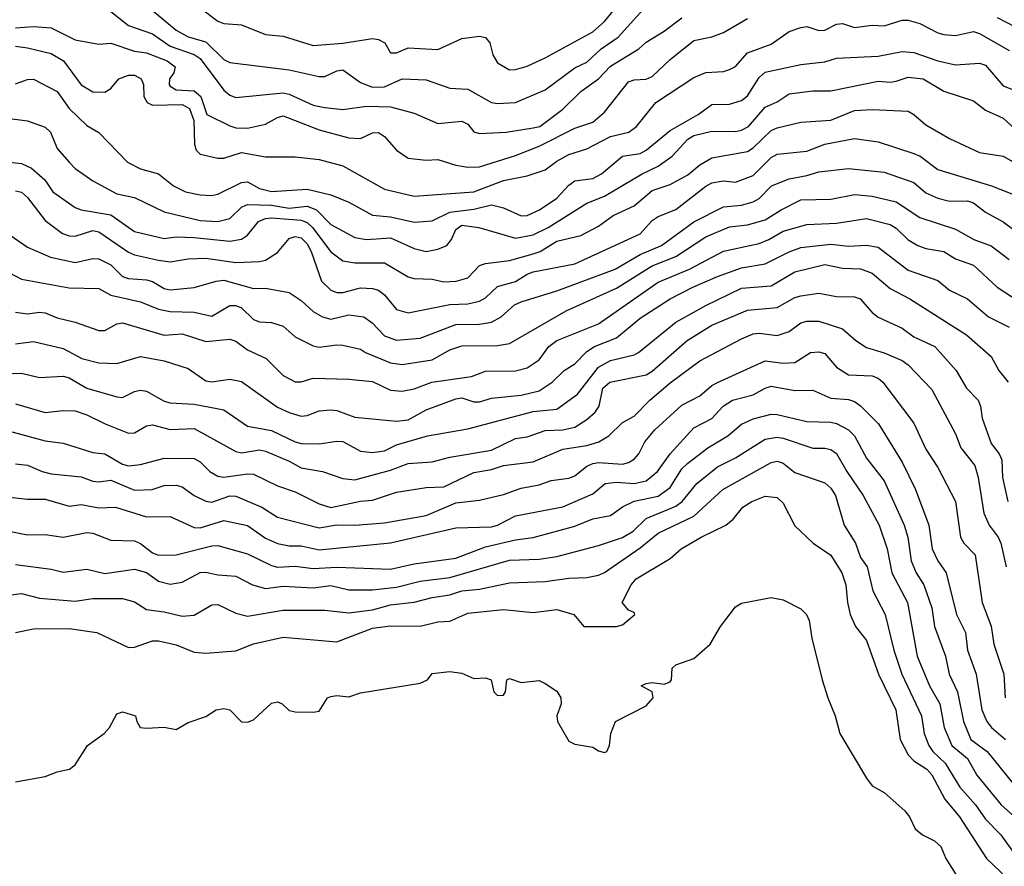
# Model space of a CAD drawing. Header units: metres. Extents: x -51132 to -49532, y -231222 to -229437.
# Tile 251 of 256: x -50550 to -50467, y -229842 to -229771. Entities that reach past the tile are written whole.
import ezdxf

# ---------------------------------------------------------------- set-up
doc = ezdxf.new("R2010")
doc.units = ezdxf.units.M
doc.layers.add('CONTOUR_INDEX', color=1, linetype='Continuous')
doc.layers.add('CONTOUR_INTER', color=3, linetype='Continuous')

msp = doc.modelspace()

# ---------------------------------------------------------------- linework, layer by layer
at = {"layer": 'CONTOUR_INDEX'}
for points, elevation in [([(-50550.58, -229773.536), (-50549.58, -229773.653), (-50547.58, -229774.134), (-50546.559, -229774.759), (-50545.08, -229776.775), (-50544.08, -229777.348), (-50543.08, -229777.392), (-50542.58, -229777.081), (-50541.908, -229776.259), (-50541.08, -229775.968), (-50540.58, -229775.956), (-50540.021, -229776.259), (-50539.826, -229776.759), (-50539.804, -229777.759), (-50539.513, -229778.259), (-50539.08, -229778.478), (-50536.58, -229778.421), (-50535.973, -229778.759), (-50535.608, -229779.759), (-50535.556, -229781.759), (-50535.413, -229782.259), (-50535.08, -229782.604), (-50533.58, -229782.943), (-50533.08, -229782.93), (-50531.58, -229782.462), (-50529.58, -229782.808), (-50527.08, -229782.818), (-50525.08, -229783.057), (-50523.08, -229783.563), (-50519.58, -229785.54), (-50517.08, -229786.122), (-50512.08, -229785.751), (-50509.58, -229784.822), (-50507.58, -229784.417), (-50506.08, -229783.923), (-50505.08, -229783.178), (-50504.08, -229782.629), (-50502.58, -229782.15), (-50500.58, -229781.107), (-50499.029, -229780.759), (-50498.397, -229780.259), (-50496.773, -229778.259), (-50493.58, -229776.147), (-50492.58, -229775.734), (-50491.08, -229775.662), (-50490.58, -229775.494), (-50490.08, -229775.221), (-50489.08, -229774.077), (-50487.08, -229773.349), (-50485.58, -229772.289), (-50484.58, -229771.95), (-50484.08, -229771.88), (-50483.08, -229772.201), (-50482.58, -229772.171), (-50481.58, -229771.67), (-50481.08, -229771.608), (-50480.08, -229771.949), (-50478.58, -229771.767), (-50477.58, -229771.824), (-50476.08, -229771.345), (-50475.58, -229771.338), (-50474.58, -229771.618), (-50473.08, -229772.4), (-50472.58, -229772.542), (-50471.58, -229772.633), (-50470.08, -229772.29), (-50469.58, -229772.461), (-50467.08, -229773.885)], 55), ([(-50552.08, -229788.708), (-50549.58, -229790.402), (-50547.65, -229791.259), (-50545.58, -229791.686), (-50544.08, -229791.347), (-50543.58, -229791.394), (-50542.58, -229791.905), (-50541.58, -229792.858), (-50541.08, -229793.041), (-50539.58, -229793.151), (-50539.08, -229793.298), (-50538.08, -229793.876), (-50537.58, -229793.985), (-50535.58, -229793.803), (-50533.719, -229793.259), (-50533.08, -229793.191), (-50530.58, -229793.873), (-50529.58, -229793.856), (-50527.58, -229794.223), (-50526.58, -229794.886), (-50525.58, -229795.812), (-50524.799, -229796.259), (-50524.08, -229796.443), (-50522.58, -229796.094), (-50521.301, -229796.259), (-50520.623, -229796.759), (-50519.58, -229797.856), (-50518.58, -229798.207), (-50516.58, -229798.046), (-50513.58, -229796.894), (-50511.58, -229796.865), (-50510.58, -229796.7), (-50509.778, -229796.259), (-50508.658, -229795.259), (-50508.08, -229794.994), (-50505.08, -229794.073), (-50500.189, -229792.259), (-50498.08, -229791.02), (-50496.287, -229790.259), (-50493.58, -229788.284), (-50491.08, -229787.017), (-50489.58, -229786.893), (-50488.58, -229786.611), (-50488.08, -229786.324), (-50487.041, -229785.259), (-50485.58, -229784.676), (-50484.08, -229784.399), (-50483.08, -229784.071), (-50480.58, -229783.808), (-50477.58, -229784.107), (-50475.08, -229784.988), (-50474.08, -229785.842), (-50473.08, -229786.304), (-50472.08, -229786.553), (-50470.58, -229786.517), (-50470.08, -229786.698), (-50469.08, -229787.458), (-50467.58, -229788.273), (-50465.08, -229790.129)], 60), ([(-50550.58, -229803.553), (-50548.08, -229804.304), (-50546.58, -229804.118), (-50545.58, -229804.164), (-50544.58, -229804.481), (-50543.057, -229805.259), (-50541.08, -229806.037), (-50540.58, -229806.015), (-50539.58, -229805.41), (-50539.08, -229805.317), (-50537.58, -229805.718), (-50535.58, -229805.63), (-50532.08, -229807.575), (-50531.58, -229807.668), (-50530.08, -229807.441), (-50529.58, -229807.541), (-50527.58, -229808.388), (-50526.58, -229808.951), (-50524.797, -229809.259), (-50523.08, -229809.828), (-50522.08, -229809.949), (-50519.08, -229809.135), (-50517.58, -229808.587), (-50515.58, -229808.444), (-50514.08, -229808.051), (-50510.58, -229807.447), (-50508.58, -229806.478), (-50507.58, -229806.334), (-50506.08, -229805.794), (-50504.58, -229805.764), (-50503.58, -229805.52), (-50502.58, -229804.886), (-50501.876, -229804.259), (-50501.547, -229803.759), (-50501.234, -229802.259), (-50500.64, -229801.759), (-50497.58, -229801.119), (-50497.08, -229800.834), (-50494.129, -229798.259), (-50492.08, -229796.969), (-50489.08, -229795.705), (-50486.58, -229795.481), (-50485.08, -229794.634), (-50484.58, -229794.499), (-50483.08, -229794.283), (-50481.58, -229794.547), (-50480.08, -229794.59), (-50479.595, -229794.759), (-50478.58, -229795.897), (-50478.08, -229796.284), (-50476.08, -229797.199), (-50475.08, -229797.928), (-50473.325, -229798.759), (-50471.533, -229800.759), (-50470.664, -229802.259), (-50469.691, -229803.259), (-50469.493, -229803.759), (-50469.348, -229804.759), (-50468.58, -229806.908), (-50467.917, -229807.759), (-50467.682, -229808.259), (-50467.64, -229809.759), (-50467.181, -229811.759)], 65), ([(-50550.58, -229817.057), (-50547.58, -229817.461), (-50546.58, -229817.711), (-50544.58, -229817.464), (-50543.08, -229817.807), (-50540.58, -229817.456), (-50539.58, -229817.719), (-50538.58, -229818.453), (-50537.58, -229818.704), (-50536.58, -229818.543), (-50535.08, -229817.73), (-50534.58, -229817.705), (-50533.58, -229817.92), (-50532.08, -229818.027), (-50530.668, -229818.759), (-50529.58, -229819.076), (-50528.08, -229818.877), (-50525.58, -229819.016), (-50524.08, -229818.816), (-50522.58, -229819.182), (-50520.58, -229819.186), (-50518.58, -229818.971), (-50516.58, -229818.457), (-50514.08, -229818.154), (-50509.08, -229816.702), (-50506.58, -229816.612), (-50505.08, -229816.39), (-50501.58, -229815.453), (-50499.58, -229814.785), (-50498.687, -229814.259), (-50497.58, -229813.189), (-50495.08, -229812.161), (-50494.568, -229811.759), (-50493.323, -229810.259), (-50491.58, -229808.861), (-50490.08, -229808.089), (-50487.58, -229806.548), (-50486.58, -229806.367), (-50486.08, -229806.452), (-50483.58, -229807.294), (-50482.58, -229807.284), (-50482.08, -229807.402), (-50481.58, -229807.728), (-50480.735, -229809.259), (-50479.341, -229811.259), (-50477.996, -229813.759), (-50477.331, -229815.759), (-50476.942, -229817.759), (-50475.614, -229820.259), (-50474.818, -229824.759), (-50473.767, -229827.259), (-50472.909, -229828.759), (-50472.545, -229830.759), (-50471.901, -229832.259), (-50470.58, -229833.342), (-50469.795, -229834.759), (-50467.739, -229837.259), (-50464.58, -229840.075)], 70)]:
    msp.add_lwpolyline(points, dxfattribs=dict(at, elevation=elevation))
at = {"layer": 'CONTOUR_INTER'}
for points, elevation in [([(-50541.08, -229768.825), (-50537.08, -229772.177), (-50536.08, -229772.741), (-50534.58, -229773.158), (-50533.08, -229774.634), (-50532.58, -229774.894), (-50527.58, -229775.508), (-50525.08, -229776.06), (-50524.58, -229776.066), (-50523.58, -229775.593), (-50523.08, -229775.517), (-50521.58, -229776.57), (-50520.58, -229776.962), (-50519.58, -229776.94), (-50518.08, -229776.272), (-50516.08, -229776.365), (-50514.08, -229777.059), (-50512.58, -229777.149), (-50510.58, -229778.266), (-50510.08, -229778.349), (-50508.58, -229778.262), (-50506.08, -229777.195), (-50503.58, -229775.357), (-50502.58, -229774.877), (-50501.36, -229773.759), (-50499.942, -229772.759), (-50497.58, -229770.18)], 52), ([(-50542.58, -229770.619), (-50541.08, -229771.778), (-50539.08, -229772.481), (-50537.58, -229773.528), (-50535.58, -229774.23), (-50535.08, -229774.555), (-50533.08, -229777.228), (-50532.58, -229777.643), (-50532.08, -229777.844), (-50528.08, -229777.44), (-50527.58, -229777.553), (-50525.58, -229778.483), (-50524.58, -229778.685), (-50523.08, -229778.852), (-50521.08, -229778.572), (-50519.08, -229778.634), (-50517.08, -229779.153), (-50515.08, -229780.028), (-50513.08, -229779.823), (-50512.58, -229780.09), (-50512.08, -229780.724), (-50511.58, -229780.872), (-50509.352, -229780.759), (-50507.08, -229780.398), (-50506.529, -229780.259), (-50504.58, -229778.813), (-50503.08, -229777.346), (-50501.58, -229776.28), (-50500.58, -229775.201), (-50498.212, -229773.759), (-50497.58, -229773.181), (-50496.08, -229772.263), (-50494.58, -229771.143)], 53), ([(-50535.08, -229770.319), (-50533.58, -229771.439), (-50533.08, -229771.619), (-50531.58, -229771.739), (-50529.58, -229772.544), (-50528.08, -229772.684), (-50525.58, -229773.463), (-50523.08, -229773.266), (-50520.58, -229772.87), (-50520.08, -229772.959), (-50519.549, -229773.259), (-50519.08, -229774.072), (-50518.58, -229774.092), (-50517.58, -229773.655), (-50515.08, -229773.801), (-50513.08, -229772.884), (-50511.58, -229772.685), (-50511.08, -229772.81), (-50510.721, -229773.259), (-50510.468, -229774.259), (-50510.08, -229774.928), (-50509.08, -229775.51), (-50508.58, -229775.498), (-50507.58, -229775.219), (-50506.08, -229774.518), (-50502.08, -229772.315), (-50501.08, -229771.454), (-50500.08, -229770.225)], 51), ([(-50550.58, -229771.973), (-50549.08, -229771.883), (-50547.58, -229771.986), (-50545.58, -229772.996), (-50543.58, -229773.36), (-50542.58, -229773.274), (-50540.58, -229773.946), (-50539.58, -229774.086), (-50537.827, -229774.759), (-50537.162, -229775.259), (-50537.293, -229775.759), (-50537.653, -229776.259), (-50537.679, -229776.759), (-50537.58, -229776.876), (-50537.08, -229777.203), (-50535.58, -229777.268), (-50535.002, -229777.759), (-50534.502, -229779.259), (-50532.58, -229780.229), (-50532.08, -229780.381), (-50531.08, -229780.413), (-50529.58, -229780.065), (-50528.58, -229779.523), (-50528.08, -229779.386), (-50525.08, -229780.545), (-50522.58, -229781.218), (-50521.58, -229781.284), (-50520.58, -229780.797), (-50520.08, -229780.783), (-50519.58, -229781.1), (-50518.558, -229782.259), (-50517.58, -229782.945), (-50516.08, -229783.113), (-50515.08, -229783.037), (-50513.58, -229783.525), (-50512.58, -229783.687), (-50511.58, -229783.648), (-50508.58, -229782.71), (-50506.58, -229781.932), (-50503.58, -229780.423), (-50502.08, -229779.908), (-50501.08, -229779.059), (-50499.08, -229776.508), (-50498.58, -229776.356), (-50497.58, -229776.3), (-50497.08, -229776.075), (-50495.58, -229774.649), (-50493.58, -229773.057), (-50492.08, -229772.74), (-50491.08, -229772.38), (-50489.08, -229771.213)], 54), ([(-50468.08, -229771.122), (-50466.58, -229771.912)], 54), ([(-50550.58, -229776.683), (-50549.58, -229776.325), (-50549.08, -229776.285), (-50547.08, -229777.322), (-50546.062, -229778.759), (-50544.58, -229780.175), (-50543.58, -229780.77), (-50541.186, -229783.259), (-50540.08, -229783.826), (-50538.58, -229784.238), (-50537.306, -229785.259), (-50536.3, -229785.759), (-50535.08, -229786.019), (-50534.08, -229786.07), (-50533.58, -229785.961), (-50531.58, -229784.965), (-50531.08, -229784.923), (-50530.08, -229785.47), (-50529.08, -229785.728), (-50526.08, -229785.525), (-50524.08, -229786.02), (-50522.58, -229786.641), (-50520.58, -229787.714), (-50519.08, -229787.864), (-50517.08, -229788.296), (-50515.58, -229788.207), (-50514.08, -229787.473), (-50512.08, -229787.228), (-50510.58, -229786.862), (-50509.58, -229787.104), (-50508.08, -229787.789), (-50507.58, -229787.755), (-50506.548, -229787.259), (-50505.08, -229786.303), (-50504.08, -229785.189), (-50503.58, -229784.846), (-50502.08, -229784.631), (-50501.351, -229784.259), (-50499.58, -229782.757), (-50498.08, -229782.53), (-50497.58, -229782.271), (-50495.58, -229780.609), (-50493.228, -229779.259), (-50492.08, -229778.436), (-50490.58, -229778.388), (-50489.58, -229778.097), (-50489.08, -229777.698), (-50488.08, -229776.168), (-50487.58, -229775.704), (-50484.58, -229775.067), (-50482.58, -229774.855), (-50481.58, -229774.541), (-50478.08, -229774.374), (-50476.08, -229773.976), (-50475.08, -229774.044), (-50473.08, -229774.758), (-50471.58, -229775.094), (-50469.58, -229774.945), (-50469.08, -229775.117), (-50467.58, -229776.866), (-50465.293, -229777.759)], 56), ([(-50551.08, -229779.602), (-50549.58, -229779.786), (-50548.08, -229780.328), (-50547.654, -229780.759), (-50547.08, -229782.115), (-50546.08, -229783.262), (-50545.58, -229783.788), (-50544.08, -229784.83), (-50542.08, -229785.924), (-50540.58, -229786.243), (-50538.08, -229787.453), (-50535.08, -229788.163), (-50533.58, -229788.257), (-50532.58, -229787.991), (-50531.58, -229787.044), (-50531.08, -229786.819), (-50529.08, -229786.876), (-50527.58, -229787.136), (-50526.08, -229786.974), (-50525.294, -229787.259), (-50524.08, -229788.494), (-50522.08, -229789.592), (-50521.08, -229789.755), (-50519.08, -229789.63), (-50517.08, -229790.509), (-50516.08, -229790.779), (-50515.08, -229790.586), (-50514.341, -229790.259), (-50513.938, -229789.759), (-50513.58, -229788.915), (-50513.08, -229788.569), (-50511.639, -229788.759), (-50508.58, -229789.66), (-50507.08, -229789.364), (-50505.83, -229788.759), (-50502.58, -229786.7), (-50501.08, -229786.111), (-50497.922, -229784.259), (-50496.58, -229783.611), (-50495.406, -229782.759), (-50494.08, -229781.343), (-50493.58, -229781.023), (-50492.08, -229780.654), (-50490.08, -229780.689), (-50489.58, -229780.593), (-50488.975, -229780.259), (-50487.58, -229778.641), (-50486.58, -229778.189), (-50485.58, -229777.539), (-50483.58, -229777.267), (-50482.08, -229777.284), (-50478.08, -229776.452), (-50477.08, -229776.549), (-50476.58, -229776.469), (-50475.58, -229776.117), (-50474.309, -229776.259), (-50472.58, -229777.3), (-50470.08, -229778.104), (-50469.08, -229778.892), (-50467.58, -229779.584), (-50466.58, -229780.498)], 57), ([(-50551.08, -229783.26), (-50550.08, -229783.385), (-50549.229, -229783.759), (-50548.109, -229784.759), (-50547.45, -229785.759), (-50545.58, -229787.082), (-50545.08, -229787.272), (-50542.58, -229787.699), (-50540.58, -229789.083), (-50538.08, -229789.672), (-50537.08, -229789.541), (-50535.58, -229789.587), (-50532.58, -229789.91), (-50531.58, -229789.725), (-50531.08, -229789.387), (-50530.162, -229788.259), (-50529.58, -229787.995), (-50529.08, -229787.936), (-50526.58, -229788.147), (-50526.08, -229788.349), (-50525.635, -229788.759), (-50524.08, -229790.804), (-50523.08, -229791.559), (-50522.08, -229791.723), (-50519.58, -229791.737), (-50517.58, -229792.888), (-50517.08, -229793.046), (-50515.58, -229793.093), (-50514.58, -229793.333), (-50513.552, -229793.259), (-50512.58, -229792.971), (-50511.58, -229791.934), (-50511.08, -229791.772), (-50509.08, -229791.54), (-50507.08, -229790.956), (-50506.489, -229790.759), (-50505.08, -229789.909), (-50503.08, -229789.433), (-50501.58, -229788.634), (-50500.353, -229787.759), (-50498.58, -229786.947), (-50497.08, -229785.66), (-50495.58, -229785.142), (-50494.08, -229784.319), (-50493.08, -229783.502), (-50492.08, -229782.891), (-50489.08, -229782.377), (-50488.58, -229782.056), (-50487.08, -229780.617), (-50486.58, -229780.391), (-50484.58, -229779.918), (-50482.08, -229779.731), (-50480.08, -229778.941), (-50478.58, -229778.855), (-50475.58, -229778.992), (-50475.08, -229779.256), (-50474.08, -229780.132), (-50472.08, -229781.277), (-50469.58, -229782.457), (-50467.58, -229782.773), (-50464.58, -229784.486)], 58), ([(-50550.58, -229785.676), (-50550.08, -229785.802), (-50549.58, -229786.24), (-50548.08, -229788.155), (-50546.626, -229789.259), (-50546.08, -229789.462), (-50545.58, -229789.485), (-50544.08, -229789.003), (-50543.58, -229789.108), (-50541.08, -229790.831), (-50540.58, -229791.063), (-50538.58, -229791.511), (-50537.58, -229791.636), (-50536.08, -229791.379), (-50534.58, -229791.336), (-50532.08, -229791.709), (-50530.08, -229791.61), (-50529.58, -229791.497), (-50528.58, -229790.843), (-50527.58, -229789.668), (-50527.08, -229789.5), (-50526.58, -229789.614), (-50526.08, -229790.124), (-50525.744, -229790.759), (-50524.865, -229793.259), (-50524.08, -229794.03), (-50523.58, -229794.202), (-50523.08, -229794.206), (-50521.58, -229793.834), (-50520.58, -229793.876), (-50520.08, -229794.031), (-50519.58, -229794.411), (-50518.58, -229795.647), (-50517.58, -229795.936), (-50514.08, -229795.23), (-50512.58, -229795.181), (-50511.58, -229794.952), (-50511.08, -229794.656), (-50510.08, -229793.715), (-50508.58, -229793.303), (-50507.58, -229792.671), (-50507.08, -229792.48), (-50503.58, -229791.813), (-50498.08, -229789.293), (-50497.08, -229788.179), (-50496.58, -229787.833), (-50495.08, -229787.248), (-50492.58, -229785.282), (-50492.08, -229785.013), (-50491.08, -229784.847), (-50490.08, -229784.946), (-50488.58, -229784.391), (-50487.08, -229782.864), (-50486.58, -229782.597), (-50484.08, -229782.334), (-50482.58, -229781.759), (-50480.08, -229781.277), (-50478.08, -229781.572), (-50475.08, -229782.538), (-50474.559, -229782.759), (-50473.08, -229783.881), (-50468.55, -229785.259), (-50466.08, -229786.227)], 59), ([(-50551.08, -229792.574), (-50550.08, -229793.086), (-50546.08, -229793.83), (-50543.58, -229793.887), (-50542.58, -229794.439), (-50540.08, -229794.994), (-50538.58, -229795.605), (-50537.58, -229795.803), (-50535.58, -229795.877), (-50534.08, -229796.199), (-50532.58, -229795.321), (-50532.08, -229795.298), (-50531.58, -229795.496), (-50530.58, -229796.497), (-50530.08, -229796.674), (-50529.08, -229796.731), (-50528.08, -229797.048), (-50527.08, -229797.94), (-50525.58, -229798.695), (-50525.08, -229798.809), (-50523.58, -229798.601), (-50523.08, -229798.649), (-50521.58, -229798.977), (-50521.183, -229799.259), (-50519.08, -229800.129), (-50518.08, -229800.255), (-50515.58, -229799.873), (-50514.08, -229799.017), (-50513.08, -229798.687), (-50510.08, -229798.666), (-50509.08, -229798.493), (-50504.319, -229795.759), (-50500.08, -229793.858), (-50497.08, -229791.978), (-50495.08, -229791.185), (-50492.58, -229789.543), (-50490.58, -229788.714), (-50489.08, -229788.534), (-50487.58, -229788.104), (-50486.249, -229787.259), (-50484.58, -229786.43), (-50482.08, -229786.365), (-50480.08, -229785.978), (-50478.58, -229786.126), (-50476.58, -229786.599), (-50474.58, -229787.912), (-50471.58, -229788.907), (-50470.053, -229789.759), (-50468.58, -229790.303), (-50467.08, -229791.435)], 61), ([(-50550.58, -229795.862), (-50549.58, -229796.009), (-50548.58, -229795.859), (-50548.08, -229795.924), (-50547.08, -229796.343), (-50545.58, -229796.709), (-50543.58, -229797.406), (-50543.08, -229797.396), (-50542.08, -229796.855), (-50541.58, -229796.775), (-50538.08, -229797.791), (-50536.58, -229797.685), (-50534.58, -229798.324), (-50532.58, -229798.141), (-50532.08, -229798.311), (-50531.08, -229799.019), (-50529.508, -229799.759), (-50528.08, -229801.182), (-50527.08, -229801.721), (-50526.58, -229801.731), (-50525.58, -229801.405), (-50522.58, -229801.493), (-50520.58, -229801.702), (-50519.08, -229802.406), (-50518.08, -229802.49), (-50517.08, -229802.303), (-50515.608, -229801.759), (-50512.272, -229801.259), (-50511.08, -229800.814), (-50508.58, -229800.793), (-50507.58, -229800.545), (-50506.58, -229799.859), (-50505.776, -229798.759), (-50505.098, -229798.259), (-50501.58, -229796.844), (-50496.58, -229793.361), (-50493.94, -229792.259), (-50491.08, -229790.733), (-50488.08, -229790.088), (-50487.265, -229789.759), (-50486.08, -229789.057), (-50484.08, -229788.501), (-50481.58, -229788.396), (-50479.08, -229788.005), (-50477.08, -229788.513), (-50476.58, -229788.821), (-50475.58, -229789.795), (-50474.758, -229790.259), (-50474.08, -229790.509), (-50472.58, -229790.772), (-50471.58, -229791.395), (-50470.08, -229791.928), (-50468.08, -229793.77), (-50465.041, -229795.759)], 62), ([(-50550.58, -229798.525), (-50549.08, -229798.338), (-50546.58, -229798.914), (-50545.02, -229799.759), (-50543.58, -229800.117), (-50542.08, -229800.168), (-50540.08, -229799.597), (-50538.08, -229799.963), (-50536.08, -229800.588), (-50534.58, -229801.631), (-50534.08, -229801.711), (-50532.58, -229801.492), (-50531.58, -229801.695), (-50528.58, -229803.844), (-50527.58, -229804.306), (-50526.58, -229804.594), (-50526.08, -229804.541), (-50525.08, -229804.149), (-50524.08, -229804.078), (-50523.58, -229804.128), (-50522.08, -229804.697), (-50518.58, -229805.027), (-50517.58, -229804.909), (-50516.08, -229804.063), (-50513.58, -229803.159), (-50513.08, -229803.065), (-50512.08, -229803.394), (-50511.58, -229803.397), (-50510.58, -229803.093), (-50508.08, -229802.847), (-50506.58, -229802.471), (-50505.497, -229801.759), (-50504.488, -229800.759), (-50503.58, -229800.202), (-50502.58, -229799.16), (-50501.915, -229798.759), (-50500.08, -229798.037), (-50498.08, -229796.362), (-50495.58, -229794.758), (-50493.653, -229793.759), (-50491.58, -229792.875), (-50489.58, -229792.137), (-50487.58, -229791.795), (-50485.58, -229790.794), (-50484.58, -229790.434), (-50482.08, -229790.161), (-50480.58, -229790.323), (-50479.08, -229790.239), (-50478.08, -229790.407), (-50475.58, -229792.329), (-50473.08, -229793.197), (-50472.08, -229794.022), (-50470.58, -229794.735), (-50468.806, -229796.259), (-50467.08, -229797.116)], 63), ([(-50551.58, -229801.051), (-50550.08, -229801.004), (-50548.58, -229801.347), (-50546.58, -229801.231), (-50546.08, -229801.381), (-50544.58, -229802.246), (-50542.08, -229802.979), (-50541.58, -229803.03), (-50540.58, -229802.517), (-50540.08, -229802.413), (-50539.58, -229802.499), (-50538.08, -229803.334), (-50537.58, -229803.476), (-50535.58, -229803.582), (-50533.08, -229804.066), (-50531.08, -229805.444), (-50529.08, -229805.806), (-50527.08, -229806.767), (-50526.58, -229806.902), (-50525.08, -229806.938), (-50523.58, -229806.7), (-50523.08, -229806.73), (-50521.58, -229807.542), (-50520.58, -229807.666), (-50519.58, -229807.505), (-50518.58, -229806.999), (-50515.971, -229806.259), (-50512.58, -229805.676), (-50507.08, -229804.204), (-50505.08, -229804.024), (-50503.362, -229802.759), (-50501.58, -229800.48), (-50500.58, -229799.939), (-50498.58, -229799.45), (-50498.227, -229799.259), (-50495.08, -229796.718), (-50492.58, -229795.3), (-50489.58, -229793.859), (-50487.08, -229793.644), (-50485.08, -229792.478), (-50482.58, -229791.855), (-50481.08, -229792.16), (-50479.58, -229792.229), (-50478.58, -229792.601), (-50477.08, -229793.873), (-50475.427, -229794.759), (-50470.667, -229797.759), (-50468.58, -229799.601), (-50467.941, -229800.759), (-50467.168, -229801.759)], 64), ([(-50551.08, -229805.872), (-50548.08, -229806.666), (-50546.58, -229806.882), (-50544.08, -229807.657), (-50543.08, -229807.777), (-50541.58, -229808.634), (-50541.08, -229808.767), (-50540.08, -229808.66), (-50538.08, -229808.134), (-50535.58, -229808.158), (-50535.08, -229808.445), (-50534.258, -229809.259), (-50533.58, -229809.632), (-50533.08, -229809.725), (-50531.08, -229809.433), (-50530.58, -229809.469), (-50528.58, -229810.449), (-50527.08, -229810.956), (-50525.08, -229811.977), (-50524.08, -229812.261), (-50521.58, -229811.741), (-50520.58, -229811.666), (-50518.58, -229810.986), (-50516.08, -229810.588), (-50514.58, -229810.55), (-50512.08, -229809.329), (-50510.58, -229809.077), (-50509.58, -229808.758), (-50507.08, -229808.426), (-50504.58, -229807.382), (-50502.58, -229807.055), (-50501.565, -229806.759), (-50500.726, -229806.259), (-50499.58, -229805.124), (-50498.58, -229804.599), (-50497.277, -229803.259), (-50495.58, -229801.813), (-50493.08, -229799.959), (-50489.58, -229798.095), (-50488.58, -229797.701), (-50488.08, -229797.636), (-50486.58, -229797.827), (-50485.58, -229797.497), (-50484.58, -229796.767), (-50484.08, -229796.632), (-50483.08, -229796.637), (-50481.08, -229797.259), (-50479.974, -229798.259), (-50479.08, -229798.847), (-50477.58, -229799.282), (-50476.08, -229799.922), (-50475.58, -229800.296), (-50473.58, -229802.363), (-50471.58, -229806.078), (-50471.151, -229807.259), (-50469.968, -229808.759), (-50469.674, -229809.759), (-50469.202, -229812.759), (-50468.757, -229813.759), (-50467.996, -229814.759), (-50467.772, -229815.259), (-50467.335, -229817.259)], 66), ([(-50550.58, -229808.61), (-50549.58, -229808.728), (-50548.342, -229809.259), (-50547.58, -229809.445), (-50545.08, -229809.687), (-50544.08, -229810.052), (-50543.58, -229810.105), (-50542.58, -229809.978), (-50540.58, -229810.812), (-50539.106, -229810.759), (-50538.08, -229810.427), (-50537.08, -229810.386), (-50536.58, -229810.543), (-50535.58, -229811.265), (-50534.58, -229811.754), (-50534.08, -229811.827), (-50532.58, -229811.293), (-50532.08, -229811.318), (-50529.889, -229812.259), (-50528.58, -229813.075), (-50525.08, -229813.989), (-50523.58, -229813.723), (-50522.08, -229813.757), (-50519.58, -229813.567), (-50516.08, -229812.956), (-50513.58, -229811.895), (-50511.58, -229811.653), (-50509.58, -229811.181), (-50508.08, -229810.65), (-50506.58, -229810.362), (-50505.58, -229809.997), (-50504.08, -229809.8), (-50503.58, -229809.615), (-50502.58, -229808.805), (-50502.08, -229808.574), (-50501.58, -229808.489), (-50499.58, -229808.623), (-50499.08, -229808.495), (-50498.58, -229808.201), (-50498.194, -229807.759), (-50497.695, -229806.759), (-50496.863, -229805.759), (-50494.58, -229803.669), (-50493.08, -229802.904), (-50492.08, -229802.04), (-50491.58, -229801.765), (-50487.58, -229799.964), (-50486.08, -229800.161), (-50485.08, -229800.082), (-50483.765, -229799.259), (-50483.08, -229799.192), (-50482.58, -229799.35), (-50481.58, -229800.486), (-50480.58, -229801.137), (-50478.58, -229801.206), (-50478.08, -229801.407), (-50477.694, -229801.759), (-50475.08, -229805.18), (-50474.08, -229807.373), (-50473.08, -229808.901), (-50471.593, -229811.759), (-50471.161, -229814.759), (-50470.9, -229815.259), (-50469.934, -229816.259), (-50469.36, -229820.259), (-50468.58, -229822.228), (-50468.359, -229823.759), (-50467.515, -229826.259), (-50467.412, -229828.259)], 67), ([(-50551.08, -229811.396), (-50549.58, -229811.584), (-50548.08, -229811.563), (-50546.08, -229812.154), (-50545.08, -229812.023), (-50543.58, -229812.305), (-50542.183, -229812.259), (-50539.58, -229813.06), (-50537.58, -229813.036), (-50535.58, -229813.967), (-50535.08, -229813.973), (-50533.08, -229813.365), (-50531.08, -229813.788), (-50529.58, -229814.853), (-50528.58, -229815.311), (-50527.58, -229815.493), (-50526.58, -229815.495), (-50525.08, -229815.826), (-50519.08, -229815.253), (-50513.58, -229813.976), (-50510.58, -229813.884), (-50510.08, -229813.753), (-50508.58, -229812.984), (-50504.58, -229812.204), (-50502.08, -229811.114), (-50501.021, -229810.259), (-50500.08, -229810.133), (-50498.58, -229810.258), (-50497.58, -229810.047), (-50496.643, -229809.259), (-50495.58, -229807.779), (-50493.58, -229805.585), (-50492.08, -229804.797), (-50491.118, -229803.759), (-50490.321, -229803.259), (-50488.58, -229802.817), (-50487.58, -229802.238), (-50487.08, -229802.088), (-50485.08, -229802.458), (-50483.58, -229802.422), (-50482.08, -229803.082), (-50480.58, -229803.206), (-50480.08, -229803.384), (-50479.58, -229803.738), (-50478.067, -229805.259), (-50476.08, -229808.466), (-50474.957, -229810.759), (-50473.84, -229813.759), (-50473.56, -229815.759), (-50473.082, -229816.759), (-50472.365, -229817.759), (-50471.506, -229821.259), (-50470.762, -229822.759), (-50470.569, -229824.259), (-50469.852, -229826.259), (-50469.363, -229829.259), (-50468.962, -229830.259), (-50468.577, -229830.759), (-50467.393, -229831.759)], 68), ([(-50552.58, -229813.98), (-50549.58, -229814.581), (-50548.08, -229814.537), (-50546.58, -229814.763), (-50544.58, -229814.36), (-50544.08, -229814.436), (-50542.58, -229815.013), (-50540.58, -229815.075), (-50540.08, -229815.299), (-50539.08, -229816.081), (-50538.58, -229816.278), (-50537.08, -229816.245), (-50534.08, -229815.481), (-50533.58, -229815.471), (-50531.08, -229816.153), (-50529.08, -229817.151), (-50528.58, -229817.287), (-50527.08, -229817.208), (-50525.58, -229817.388), (-50523.58, -229817.28), (-50519.08, -229817.457), (-50517.08, -229816.999), (-50513.58, -229816.533), (-50511.08, -229815.568), (-50508.58, -229814.992), (-50507.08, -229814.794), (-50503.58, -229813.849), (-50502.08, -229813.225), (-50500.58, -229812.949), (-50499.58, -229812.219), (-50498.58, -229811.743), (-50496.58, -229811.32), (-50495.58, -229810.582), (-50494.58, -229809.021), (-50494.08, -229808.554), (-50492.411, -229807.259), (-50490.715, -229806.259), (-50489.58, -229805.286), (-50488.58, -229804.838), (-50487.08, -229804.428), (-50486.58, -229804.452), (-50484.08, -229805.039), (-50482.08, -229805.095), (-50481.58, -229805.215), (-50480.58, -229805.747), (-50480.07, -229806.259), (-50479.08, -229808.124), (-50477.58, -229810.027), (-50475.917, -229813.759), (-50475.599, -229814.759), (-50475.326, -229816.759), (-50474.905, -229817.759), (-50474.263, -229818.759), (-50473.58, -229820.714), (-50473.348, -229822.259), (-50472.421, -229824.759), (-50472.116, -229826.259), (-50471.415, -229827.759), (-50470.929, -229830.259), (-50470.313, -229831.759), (-50468.919, -229832.759), (-50466.1, -229836.259)], 69), ([(-50552.08, -229819.735), (-50550.08, -229819.494), (-50548.58, -229819.898), (-50545.58, -229820.136), (-50544.08, -229819.907), (-50541.58, -229819.912), (-50540.58, -229820.21), (-50539.58, -229820.841), (-50538.08, -229821.034), (-50536.58, -229821.413), (-50535.58, -229821.325), (-50534.08, -229820.439), (-50533.58, -229820.414), (-50532.08, -229821.16), (-50531.08, -229821.399), (-50528.08, -229820.902), (-50524.58, -229820.886), (-50522.58, -229821.134), (-50520.58, -229820.871), (-50519.08, -229820.458), (-50517.08, -229820.227), (-50515.58, -229819.83), (-50514.08, -229819.621), (-50513.08, -229819.282), (-50511.58, -229819.139), (-50509.08, -229818.589), (-50506.08, -229818.501), (-50504.08, -229818.205), (-50502.58, -229818.162), (-50501.58, -229817.955), (-50501.08, -229817.723), (-50498.08, -229815.655), (-50496.58, -229814.427), (-50493.58, -229812.989), (-50491.137, -229810.759), (-50487.08, -229808.496), (-50486.58, -229808.387), (-50486.08, -229808.536), (-50485.08, -229809.321), (-50482.58, -229810.19), (-50482.08, -229810.64), (-50481.67, -229811.259), (-50480.939, -229813.759), (-50480.005, -229815.259), (-50479.58, -229816.463), (-50479.017, -229817.259), (-50478.525, -229819.259), (-50477.489, -229821.259), (-50476.773, -229824.259), (-50476.097, -229826.259), (-50474.455, -229829.759), (-50474.227, -229831.259), (-50473.829, -229832.259), (-50473.503, -229832.759), (-50472.454, -229833.759), (-50471.234, -229835.759), (-50469.901, -229837.259), (-50469.08, -229838.438), (-50467.791, -229839.759), (-50466.58, -229841.435)], 71), ([(-50550.58, -229822.785), (-50549.08, -229822.464), (-50546.08, -229822.443), (-50543.737, -229822.759), (-50541.08, -229824.035), (-50540.58, -229824.008), (-50539.08, -229823.476), (-50538.58, -229823.465), (-50537.08, -229823.808), (-50535.58, -229824.413), (-50534.58, -229824.499), (-50532.08, -229824.301), (-50530.58, -229823.725), (-50528.08, -229823.176), (-50523.58, -229823.544), (-50520.58, -229822.422), (-50519.08, -229822.199), (-50516.58, -229822.248), (-50515.08, -229821.88), (-50514.08, -229821.821), (-50512.58, -229821.147), (-50509.58, -229820.847), (-50507.08, -229821.095), (-50505.08, -229820.833), (-50503.668, -229821.259), (-50502.818, -229822.259), (-50500.066, -229822.259), (-50499.58, -229822.133), (-50498.524, -229821.259), (-50498.58, -229821.084), (-50499.08, -229820.895), (-50499.589, -229820.259), (-50498.858, -229818.759), (-50498.432, -229818.259), (-50495.58, -229816.557), (-50494.647, -229815.759), (-50492.975, -229814.759), (-50490.898, -229813.759), (-50490.264, -229813.259), (-50489.475, -229812.259), (-50488.717, -229811.759), (-50487.58, -229811.333), (-50486.58, -229811.439), (-50486.08, -229811.923), (-50485.08, -229813.825), (-50483.54, -229815.259), (-50482.08, -229816.286), (-50481.154, -229817.759), (-50480.794, -229818.759), (-50480.672, -229820.259), (-50480.441, -229821.259), (-50479.982, -229822.259), (-50479.08, -229823.454), (-50478.062, -229826.259), (-50476.614, -229829.259), (-50476.227, -229831.759), (-50475.58, -229833.041), (-50475.08, -229833.556), (-50473.994, -229834.259), (-50473.58, -229834.728), (-50472.49, -229836.759), (-50471.249, -229838.259), (-50468.987, -229841.759), (-50466.08, -229844.533)], 72), ([(-50550.58, -229835.32), (-50548.08, -229834.854), (-50547.08, -229834.462), (-50546.043, -229834.259), (-50545.58, -229833.875), (-50544.525, -229832.259), (-50543.148, -229831.259), (-50542.68, -229830.759), (-50542.08, -229829.597), (-50541.58, -229829.446), (-50540.489, -229829.759), (-50540.397, -229830.259), (-50540.122, -229830.759), (-50539.58, -229830.819), (-50538.08, -229830.737), (-50537.08, -229830.929), (-50536.08, -229830.335), (-50534.58, -229829.824), (-50533.71, -229829.259), (-50533.08, -229829.164), (-50532.58, -229829.266), (-50531.58, -229830.279), (-50531.08, -229830.302), (-50530.58, -229830.097), (-50529.08, -229828.703), (-50528.58, -229828.604), (-50528.186, -229828.759), (-50527.58, -229829.311), (-50527.08, -229829.441), (-50525.58, -229829.461), (-50525.08, -229829.368), (-50524.361, -229828.259), (-50524.08, -229828.152), (-50523.58, -229828.064), (-50522.58, -229828.178), (-50521.58, -229827.847), (-50516.58, -229827.037), (-50515.954, -229826.759), (-50515.58, -229826.219), (-50514.08, -229826.061), (-50513.08, -229826.19), (-50512.08, -229826.644), (-50511.08, -229826.587), (-50510.606, -229826.759), (-50510.389, -229827.759), (-50510.08, -229828.061), (-50509.58, -229828.042), (-50509.417, -229827.759), (-50509.293, -229826.759), (-50509.08, -229826.622), (-50508.08, -229826.973), (-50506.58, -229826.811), (-50506.08, -229827.069), (-50505.08, -229827.712), (-50504.77, -229828.259), (-50504.726, -229828.759), (-50505.089, -229829.759), (-50505.036, -229830.259), (-50504.08, -229831.888), (-50503.58, -229832.151), (-50502.08, -229832.396), (-50501.58, -229832.725), (-50501.08, -229832.851), (-50500.888, -229832.759), (-50500.658, -229832.259), (-50500.546, -229831.259), (-50500.163, -229830.259), (-50497.58, -229828.934), (-50497.006, -229828.259), (-50497.08, -229827.742), (-50498.014, -229827.259), (-50497.58, -229827.044), (-50497.08, -229826.978), (-50496.08, -229827.105), (-50495.58, -229826.919), (-50495.466, -229826.759), (-50495.389, -229825.759), (-50495.08, -229825.496), (-50493.58, -229824.945), (-50492.202, -229823.759), (-50491.338, -229822.259), (-50490.08, -229820.611), (-50489.58, -229820.306), (-50487.08, -229819.841), (-50486.08, -229820.036), (-50484.58, -229820.776), (-50484.117, -229821.259), (-50483.89, -229821.759), (-50483.659, -229823.259), (-50482.789, -229826.759), (-50482.33, -229828.259), (-50481.694, -229829.759), (-50481.316, -229831.259), (-50479.08, -229835.008), (-50478.58, -229835.65), (-50477.58, -229836.221), (-50475.834, -229837.759), (-50475.441, -229838.259), (-50474.976, -229839.259), (-50474.368, -229839.759), (-50473.361, -229840.259), (-50472.83, -229840.759), (-50472.415, -229841.759), (-50471.452, -229843.259)], 73)]:
    msp.add_lwpolyline(points, dxfattribs=dict(at, elevation=elevation))

doc.saveas('drawing.dxf')
